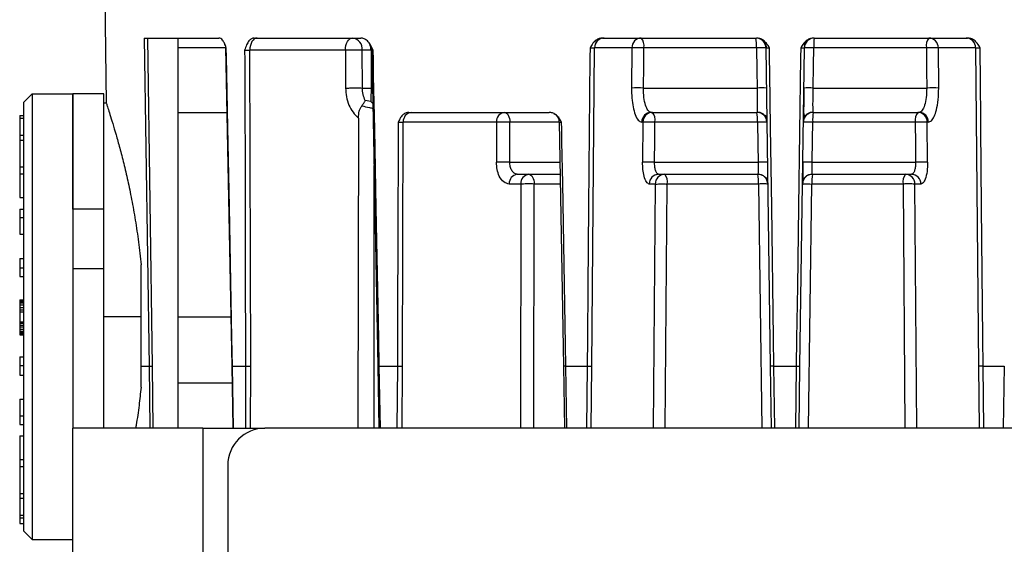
# Model space of a CAD drawing. Header units: millimetres. Extents: x -260 to 900, y 383 to 990.
# Tile 6 of 25: x 67 to 146, y 432 to 474. Entities that reach past the tile are written whole.
import ezdxf

# ---------------------------------------------------------------- set-up
doc = ezdxf.new("R2010")
doc.units = ezdxf.units.MM

# ---------------------------------------------------------------- blocks, each defined once
blk = doc.blocks.new('Drawing View4')
at = {"color": 7, "linetype": 'Continuous', "lineweight": 25}
for p, q in [((0, -25.365), (0.192, -39.115)), ((3.26, -33.865), (9.277, -33.865)), ((3.26, -33.865), (3.652, -60.361)), ((3.935, -60.357), (3.542, -33.865)), ((6, -65.365), (6, -33.865)), ((12.13, -33.865), (20.734, -33.865)), ((40.262, -33.865), (52.681, -33.865)), ((57.319, -33.865), (69.738, -33.865)), ((9.826, -34.653), (6, -34.653)), ((9.826, -34.641), (10.322, -60.363)), ((9.83, -34.649), (9.831, -34.649)), ((9.831, -34.649), (9.831, -34.65)), ((19.494, -34.851), (11.778, -34.851)), ((11.851, -60.361), (11.778, -34.851)), ((19.494, -34.851), (19.51, -37.903)), ((21.57, -34.847), (20.856, -34.847)), ((20.873, -37.899), (20.856, -34.847)), ((21.57, -34.847), (21.576, -37.899)), ((21.622, -34.849), (21.57, -34.847)), ((21.621, -34.837), (22.115, -60.363)), ((39.387, -60.361), (39.62, -34.653)), ((42.625, -34.653), (39.62, -34.653)), ((42.625, -34.653), (42.599, -37.902)), ((53.445, -34.653), (53.804, -60.361)), ((56.196, -60.361), (56.555, -34.653)), ((70.38, -34.653), (67.375, -34.653)), ((67.401, -37.902), (67.375, -34.653)), ((70.38, -34.653), (70.613, -60.361)), ((20.873, -37.899), (21.576, -37.899)), ((21.681, -37.903), (21.576, -37.899)), ((43.568, -37.899), (52.732, -37.899)), ((56.519, -37.875), (56.509, -38.598)), ((57.268, -37.899), (66.432, -37.899)), ((-5.8, -38.365), (-6.5, -39.065)), ((-5.8, -38.365), (-5.8, -56.365)), ((-5.8, -38.365), (-2.5, -38.365)), ((0, -38.365), (-2.5, -38.365)), ((-2.5, -47.673), (-2.5, -38.365)), ((-2.5, -38.365), (-2.5, -47.673)), ((0, -47.673), (0, -38.365)), ((21.559, -38.975), (21.102, -38.908)), ((-6.5, -39.065), (-6.5, -56.365)), ((0.192, -39.115), (0, -39.115)), ((21.559, -38.975), (21.705, -39.151)), ((-6.8, -40.13), (-6.5, -40.13)), ((-6.8, -40.13), (-6.8, -40.337)), ((-6.8, -40.337), (-6.8, -41.702)), ((-6.8, -40.337), (-6.5, -40.337)), ((6, -39.865), (9.926, -39.865)), ((20.543, -40.323), (20.507, -65.365)), ((24.626, -39.865), (35.955, -39.865)), ((36.239, -39.917), (36.131, -39.898)), ((44.051, -39.879), (44.07, -39.828)), ((44.189, -39.865), (52.729, -39.865)), ((52.737, -39.824), (52.729, -39.865)), ((56.475, -40.54), (56.471, -40.618)), ((56.472, -40.54), (56.471, -40.653)), ((57.271, -39.865), (65.811, -39.865)), ((65.931, -39.826), (65.811, -39.865)), ((65.811, -39.865), (65.93, -39.826)), ((65.93, -39.828), (65.949, -39.879)), ((24.107, -60.361), (24.171, -40.653)), ((31.696, -40.653), (24.171, -40.653)), ((31.696, -40.653), (31.691, -43.885)), ((36.753, -40.641), (37.098, -60.362)), ((43.521, -40.653), (43.428, -40.653)), ((43.521, -40.653), (43.495, -43.885)), ((53.529, -40.653), (53.528, -40.563)), ((66.505, -43.885), (66.479, -40.653)), ((66.572, -40.653), (66.479, -40.653)), ((-6.8, -41.702), (-6.5, -41.702)), ((-6.8, -41.702), (-6.8, -42.102)), ((-6.8, -42.102), (-6.8, -44.273)), ((-6.8, -42.102), (-6.5, -42.102)), ((-6.8, -44.273), (-6.5, -44.273)), ((-6.8, -44.273), (-6.8, -44.839)), ((21.802, -44.147), (21.802, -65.365)), ((32.773, -43.882), (36.81, -43.882)), ((44.462, -43.882), (52.817, -43.882)), ((57.183, -43.882), (65.538, -43.882)), ((-6.8, -44.839), (-6.8, -46.748)), ((-6.8, -44.839), (-6.5, -44.839)), ((33.264, -44.878), (33.264, -44.864)), ((33.377, -44.865), (36.827, -44.865)), ((44.648, -44.879), (44.729, -44.846)), ((44.789, -44.865), (52.799, -44.865)), ((52.807, -44.844), (52.799, -44.865)), ((57.201, -44.865), (65.211, -44.865)), ((65.274, -44.845), (65.211, -44.865)), ((65.271, -44.846), (65.352, -44.879)), ((65.271, -44.846), (65.352, -44.879)), ((33.657, -45.653), (32.73, -45.653)), ((33.656, -45.653), (33.63, -65.365)), ((34.711, -65.365), (34.736, -45.651)), ((36.841, -45.651), (34.737, -45.651)), ((44.516, -45.653), (44.028, -45.653)), ((44.514, -45.653), (44.357, -65.365)), ((45.323, -65.365), (45.48, -45.651)), ((52.845, -45.651), (45.48, -45.651)), ((52.845, -45.651), (53.117, -65.365)), ((53.598, -45.583), (53.599, -45.653)), ((56.406, -45.556), (56.401, -45.635)), ((56.401, -45.653), (56.402, -45.556)), ((56.883, -65.365), (57.155, -45.651)), ((64.52, -45.651), (57.155, -45.651)), ((64.52, -45.651), (64.677, -65.365)), ((65.972, -45.653), (65.484, -45.653)), ((65.643, -65.365), (65.486, -45.653)), ((-6.8, -46.748), (-6.5, -46.748)), ((-6.8, -47.668), (-6.5, -47.668)), ((-6.8, -47.668), (-6.8, -48.361)), ((0, -47.673), (-2.5, -47.673)), ((-2.5, -47.673), (-2.5, -52.464)), ((0, -52.464), (0, -47.673)), ((-6.8, -48.361), (-6.5, -48.361)), ((-6.8, -48.361), (-6.8, -49.711)), ((-6.8, -49.711), (-6.5, -49.711)), ((-6.8, -51.656), (-6.5, -51.656)), ((-6.8, -51.656), (-6.8, -52.429)), ((-6.8, -52.429), (-6.5, -52.429)), ((-6.8, -52.429), (-6.8, -53.127)), ((-2.5, -52.464), (0, -52.464)), ((-2.5, -52.464), (-2.5, -65.365)), ((0, -65.365), (0, -52.464)), ((3, -56.365), (3, -52.17)), ((-6.8, -53.127), (-6.5, -53.127)), ((-6.8, -54.99), (-6.5, -54.99)), ((-6.8, -54.99), (-6.8, -55.025)), ((-6.8, -55.025), (-6.5, -55.025)), ((-6.8, -55.025), (-6.8, -55.059)), ((-6.8, -55.059), (-6.5, -55.059)), ((-6.8, -55.059), (-6.8, -55.128)), ((-6.8, -55.128), (-6.5, -55.128)), ((-6.8, -55.128), (-6.8, -55.231)), ((-6.8, -55.231), (-6.5, -55.231)), ((-6.8, -55.231), (-6.8, -55.403)), ((-6.8, -55.403), (-6.8, -55.609)), ((-6.8, -55.403), (-6.5, -55.403)), ((-6.8, -55.609), (-6.5, -55.609)), ((-6.8, -55.609), (-6.8, -55.815)), ((-6.8, -55.815), (-6.5, -55.815)), ((-6.8, -55.815), (-6.8, -55.965)), ((-6.8, -55.965), (-6.8, -56.765)), ((-6.8, -55.965), (-6.5, -55.965)), ((-6.5, -56.365), (-6.5, -73.665)), ((-5.8, -56.365), (-5.8, -74.365)), ((3, -56.365), (0, -56.365)), ((3, -62.057), (3, -56.365)), ((6, -56.365), (10.245, -56.365)), ((-6.8, -56.765), (-6.5, -56.765)), ((-6.8, -56.765), (-6.8, -56.881)), ((-6.8, -56.881), (-6.5, -56.881)), ((-6.8, -56.881), (-6.8, -57.053)), ((-6.8, -57.053), (-6.8, -57.19)), ((-6.8, -57.053), (-6.5, -57.053)), ((-6.8, -57.19), (-6.5, -57.19)), ((-6.8, -57.19), (-6.8, -57.362)), ((-6.8, -57.362), (-6.5, -57.362)), ((-6.8, -57.362), (-6.8, -57.534)), ((-6.8, -57.534), (-6.5, -57.534)), ((-6.8, -57.534), (-6.8, -57.637)), ((-6.8, -57.637), (-6.5, -57.637)), ((-6.8, -57.637), (-6.8, -57.672)), ((-6.8, -57.672), (-6.5, -57.672)), ((-6.8, -57.672), (-6.8, -57.74)), ((-6.8, -57.74), (-6.5, -57.74)), ((-6.8, -57.74), (-6.8, -57.746)), ((-6.8, -57.746), (-6.5, -57.746)), ((-6.8, -57.746), (-6.8, -57.78)), ((-6.8, -57.78), (-6.5, -57.78)), ((-6.8, -57.78), (-6.8, -57.815)), ((-6.8, -57.815), (-6.5, -57.815)), ((-6.8, -59.602), (-6.5, -59.602)), ((-6.8, -59.602), (-6.8, -60.3)), ((-6.8, -60.3), (-6.8, -61.073)), ((-6.8, -60.3), (-6.5, -60.3)), ((3, -60.361), (3.652, -60.361)), ((3.652, -60.361), (3.935, -60.357)), ((3.652, -60.361), (3.704, -65.365)), ((3.988, -65.365), (3.935, -60.357)), ((10.322, -60.363), (10.403, -65.365)), ((10.327, -60.363), (10.327, -60.363)), ((10.376, -60.361), (11.435, -60.361)), ((10.455, -65.365), (10.376, -60.361)), ((11.435, -60.361), (11.432, -65.365)), ((11.849, -65.365), (11.851, -60.361)), ((22.116, -60.363), (22.201, -65.365)), ((22.12, -60.363), (22.121, -60.363)), ((22.235, -60.361), (23.692, -60.361)), ((22.319, -65.365), (22.235, -60.361)), ((23.692, -60.361), (23.663, -65.365)), ((24.079, -65.365), (24.107, -60.361)), ((37.105, -60.363), (37.186, -65.365)), ((37.301, -60.361), (39.014, -60.361)), ((37.382, -65.365), (37.301, -60.361)), ((39.014, -60.361), (38.962, -65.365)), ((39.336, -65.365), (39.387, -60.361)), ((53.804, -60.361), (53.874, -65.365)), ((54.099, -60.361), (55.9, -60.361)), ((54.171, -65.365), (54.099, -60.361)), ((55.9, -60.361), (55.829, -65.365)), ((56.126, -65.365), (56.196, -60.361)), ((70.613, -60.361), (70.665, -65.365)), ((70.986, -60.361), (72.699, -60.361)), ((71.038, -65.365), (70.986, -60.361)), ((72.699, -60.361), (72.618, -65.365)), ((-6.8, -61.073), (-6.5, -61.073)), ((10.344, -61.737), (6, -61.737)), ((-6.8, -63.018), (-6.8, -64.368)), ((-6.8, -63.018), (-6.5, -63.018)), ((-6.8, -64.368), (-6.5, -64.368)), ((-6.8, -64.368), (-6.8, -65.061)), ((-6.8, -65.061), (-6.5, -65.061)), ((-6.8, -65.981), (-6.8, -67.89)), ((-6.8, -65.981), (-6.5, -65.981)), ((-2.5, -95.365), (-2.5, -65.365)), ((8, -65.365), (8, -95.365)), ((8, -65.365), (13, -65.365)), ((97, -65.365), (13, -65.365)), ((-6.8, -67.89), (-6.8, -68.456)), ((-6.8, -67.89), (-6.5, -67.89)), ((10, -68.365), (10, -92.365)), ((-6.8, -68.456), (-6.5, -68.456)), ((-6.8, -68.456), (-6.8, -70.627)), ((-6.8, -70.627), (-6.5, -70.627)), ((-6.8, -70.627), (-6.8, -71.027)), ((-6.8, -71.027), (-6.5, -71.027)), ((-6.8, -71.027), (-6.8, -72.392)), ((-6.8, -72.392), (-6.8, -72.599)), ((-6.8, -72.392), (-6.5, -72.392)), ((-6.8, -72.599), (-6.5, -72.599)), ((-6.8, -72.599), (-6.8, -73.065)), ((-6.8, -73.065), (-6.5, -73.065)), ((-5.8, -74.365), (-6.5, -73.665)), ((-5.8, -74.365), (-2.5, -74.365))]:
    blk.add_line(p, q, dxfattribs=at)
at = {"color": 7, "linetype": 'Continuous', "lineweight": 25, "flags": 128}
for points in [[(12.365, -33.865), (12.252, -33.883), (12.142, -33.939), (12.041, -34.03), (11.953, -34.153), (11.879, -34.302), (11.825, -34.472), (11.79, -34.657), (11.778, -34.851)], [(19.494, -34.851), (19.507, -34.657), (19.541, -34.472), (19.596, -34.302), (19.669, -34.153), (19.758, -34.03), (19.859, -33.939), (19.968, -33.883), (20.082, -33.865)], [(10.376, -60.361), (10.332, -58.102), (10.128, -47.504), (10.004, -41.078), (9.92, -36.73), (9.894, -35.408), (9.879, -34.653)], [(11.362, -34.851), (11.365, -35.639), (11.399, -47.603), (11.417, -53.981), (11.428, -58.143), (11.435, -60.361)], [(22.235, -60.361), (22.191, -58.119), (21.987, -47.603), (21.864, -41.226), (21.78, -36.911), (21.755, -35.599), (21.74, -34.851)], [(39.248, -34.653), (39.241, -35.448), (39.131, -47.504), (39.073, -53.932), (39.034, -58.126), (39.014, -60.361)], [(43.568, -37.899), (43.582, -36.08), (43.593, -34.651)], [(52.688, -34.651), (51.537, -34.651), (50.389, -34.651), (49.244, -34.651), (48.103, -34.651), (46.966, -34.651), (45.835, -34.651), (44.711, -34.651), (43.593, -34.651)], [(52.688, -34.651), (52.713, -36.47), (52.732, -37.899)], [(54.099, -60.361), (54.068, -58.102), (53.919, -47.504), (53.829, -41.078), (53.768, -36.73), (53.749, -35.408), (53.739, -34.653)], [(56.261, -34.653), (56.25, -35.448), (56.081, -47.504), (55.991, -53.932), (55.932, -58.126), (55.9, -60.361)], [(57.268, -37.899), (57.293, -36.08), (57.312, -34.651)], [(66.407, -34.651), (65.289, -34.651), (64.165, -34.651), (63.034, -34.651), (61.897, -34.651), (60.756, -34.651), (59.611, -34.651), (58.463, -34.651), (57.312, -34.651)], [(66.407, -34.651), (66.421, -36.47), (66.432, -37.899)], [(70.986, -60.361), (70.966, -58.102), (70.869, -47.504), (70.811, -41.078), (70.771, -36.73), (70.759, -35.408), (70.752, -34.653)], [(32.343, -39.865), (32.427, -39.88), (32.507, -39.924), (32.582, -39.996), (32.647, -40.094), (32.701, -40.213), (32.742, -40.349), (32.767, -40.497), (32.777, -40.651)], [(23.757, -40.653), (23.755, -41.257), (23.724, -50.505), (23.708, -55.433), (23.697, -58.644), (23.692, -60.361)], [(32.773, -43.882), (32.775, -42.072), (32.777, -40.651)], [(36.743, -40.651), (36.416, -40.651), (35.487, -40.651), (34.57, -40.651), (33.666, -40.651), (32.777, -40.651)], [(37.301, -60.361), (37.27, -58.625), (37.128, -50.505), (37.041, -45.579), (36.982, -42.234), (36.965, -41.223), (36.955, -40.653)], [(44.462, -43.882), (44.476, -42.072), (44.488, -40.651)], [(52.773, -40.651), (51.725, -40.651), (50.679, -40.651), (49.636, -40.651), (48.597, -40.651), (47.561, -40.651), (46.531, -40.651), (45.506, -40.651), (44.488, -40.651)], [(52.773, -40.651), (52.798, -42.46), (52.817, -43.882)], [(57.183, -43.882), (57.208, -42.072), (57.227, -40.651)], [(65.512, -40.651), (64.494, -40.651), (63.469, -40.651), (62.439, -40.651), (61.403, -40.651), (60.364, -40.651), (59.321, -40.651), (58.275, -40.651), (57.227, -40.651)], [(65.512, -40.651), (65.527, -42.46), (65.538, -43.882)], [(34.305, -44.865), (34.388, -44.88), (34.469, -44.924), (34.543, -44.996), (34.608, -45.094), (34.662, -45.213), (34.702, -45.349), (34.728, -45.496), (34.737, -45.651)], [(8, -65.365), (6.824, -65.365), (5.664, -65.365), (4.532, -65.365), (3.444, -65.365), (2.414, -65.365), (1.453, -65.365), (0.575, -65.365), (-0.209, -65.365), (-0.891, -65.365), (-1.46, -65.365), (-1.911, -65.365), (-2.237, -65.365), (-2.434, -65.365), (-2.5, -65.365)]]:
    blk.add_lwpolyline(points, dxfattribs=at)
at = {"color": 7, "linetype": 'Continuous', "lineweight": 25}
for centre, radius, start, end in [((19.956, -34.76), 0.905, 354.49958, 81.98313), ((40.4, -34.645), 0.781, 91.44664, 180.62813), ((43.406, -34.645), 0.781, 91.4465, 180.62799), ((42.682, -34.47), 0.929, 348.80811, 40.6907), ((48.932, -34.457), 3.761, 357.04783, 9.06226), ((52.646, -34.665), 0.8, 0.79997, 78.58243), ((57.354, -34.665), 0.8, 90, 179.20005), ((61.068, -34.457), 3.761, 170.93774, 182.95215), ((67.318, -34.47), 0.929, 139.30936, 191.19193), ((66.594, -34.645), 0.781, 359.37187, 88.55336), ((69.6, -34.645), 0.781, 359.37188, 88.55336), ((20.274, -73.576), 38.733, 89.13931, 91.15426), ((20.327, -34.857), 1.243, 0.44105, 23.72708), ((43.172, -56.256), 21.609, 88.88242, 91.44848), ((53.026, -45.757), 11.112, 87.834, 91.7431), ((56.974, -45.757), 11.112, 88.25689, 92.16602), ((66.828, -56.257), 21.611, 88.55145, 91.11731), ((43.146, -59.517), 21.622, 88.88169, 91.44823), ((53.071, -49.02), 11.126, 87.83537, 91.74355), ((56.929, -49.019), 11.125, 88.25641, 92.16471), ((66.854, -59.517), 21.622, 88.55179, 91.11831), ((24.902, -40.593), 0.733, 96.56171, 184.70807), ((32.427, -40.593), 0.733, 96.56179, 184.70811), ((44.209, -40.645), 0.781, 91.44654, 180.62451), ((44.302, -40.645), 0.781, 91.44678, 180.62693), ((43.572, -40.47), 0.933, 348.84899, 40.44368), ((52.729, -40.665), 0.8, 0.8037, 89.99997), ((49.15, -40.457), 3.628, 356.94034, 9.39761), ((57.271, -40.665), 0.8, 90.00001, 179.19646), ((60.85, -40.457), 3.628, 170.60232, 183.05971), ((66.428, -40.47), 0.933, 139.55699, 191.15151), ((65.698, -40.645), 0.781, 359.37315, 88.5534), ((65.791, -40.645), 0.781, 359.37528, 88.55345), ((32.312, -69.868), 29.221, 89.08793, 91.20844), ((44.067, -62.259), 21.612, 88.88502, 91.4467), ((53.11, -51.755), 11.109, 87.83871, 91.74057), ((56.89, -51.743), 11.097, 88.25887, 92.16496), ((65.933, -62.272), 21.626, 88.55521, 91.11527), ((32.307, -73.1), 29.221, 89.08666, 91.2085), ((44.041, -65.502), 21.624, 88.88395, 91.44635), ((53.155, -54.989), 11.112, 87.8366, 91.74155), ((56.845, -54.989), 11.113, 88.25847, 92.16338), ((65.959, -65.501), 21.623, 88.55359, 91.11608), ((33.461, -45.593), 0.733, 96.5613, 184.70774), ((34.389, -45.593), 0.733, 96.56205, 184.71328), ((44.809, -45.645), 0.781, 91.44644, 180.62733), ((45.297, -45.645), 0.781, 91.44667, 180.62947), ((44.557, -45.47), 0.94, 348.91287, 40.05524), ((52.799, -45.665), 0.8, 0.80049, 90.00009), ((49.411, -45.457), 3.439, 356.77351, 9.91824), ((57.201, -45.665), 0.8, 89.99983, 179.19913), ((60.589, -45.457), 3.439, 170.08081, 183.22646), ((65.443, -45.47), 0.94, 139.94252, 191.0861), ((64.703, -45.645), 0.781, 359.36589, 88.55318), ((65.191, -45.645), 0.781, 359.37239, 88.55347), ((13, -68.365), 3, 90, 180)]:
    blk.add_arc(centre, radius, start, end, dxfattribs=at)
for points, knots in [([(9.879, -34.653), (9.834, -34.528), (9.751, -34.301), (9.598, -34.042), (9.437, -33.892), (9.328, -33.873), (9.277, -33.865)], [0, 0, 0, 0, 0.3189671, 0.5782977, 0.7983891, 1, 1, 1, 1]), ([(12.13, -33.865), (12.056, -33.876), (11.903, -33.9), (11.69, -34.096), (11.503, -34.42), (11.412, -34.699), (11.363, -34.851)], [0, 0, 0, 0, 0.209861, 0.43626, 0.692717, 1, 1, 1, 1]), ([(21.74, -34.851), (21.672, -34.699), (21.547, -34.422), (21.298, -34.097), (21.021, -33.901), (20.827, -33.876), (20.734, -33.865)], [0, 0, 0, 0, 0.306073, 0.562325, 0.789477, 1, 1, 1, 1]), ([(40.262, -33.865), (40.172, -33.873), (39.984, -33.892), (39.712, -34.042), (39.456, -34.301), (39.322, -34.528), (39.248, -34.653)], [0, 0, 0, 0, 0.201637, 0.421576, 0.680905, 1, 1, 1, 1]), ([(53.739, -34.653), (53.661, -34.528), (53.52, -34.301), (53.253, -34.042), (52.969, -33.892), (52.774, -33.873), (52.681, -33.865)], [0, 0, 0, 0, 0.318942, 0.578266, 0.798381, 1, 1, 1, 1]), ([(53.288, -34.093), (53.32, -34.138), (53.391, -34.236), (53.459, -34.432), (53.465, -34.581), (53.468, -34.657)], [0, 0, 0, 0, 0.287251, 0.635195, 1, 1, 1, 1]), ([(57.319, -33.865), (57.226, -33.873), (57.031, -33.892), (56.747, -34.042), (56.48, -34.301), (56.339, -34.528), (56.261, -34.653)], [0, 0, 0, 0, 0.201647, 0.421587, 0.680906, 1, 1, 1, 1]), ([(56.57, -34.508), (56.59, -34.392), (56.616, -34.239), (56.702, -34.116), (56.722, -34.086)], [0, 0, 0, 0, 0.764055, 1, 1, 1, 1]), ([(70.752, -34.653), (70.678, -34.528), (70.544, -34.301), (70.288, -34.042), (70.016, -33.892), (69.828, -33.873), (69.738, -33.865)], [0, 0, 0, 0, 0.3189, 0.578238, 0.798363, 1, 1, 1, 1]), ([(9.735, -34.312), (9.757, -34.352), (9.814, -34.459), (9.822, -34.58), (9.827, -34.656)], [0, 0, 0, 0, 0.38067, 1, 1, 1, 1]), ([(9.831, -34.65), (9.83, -34.65), (9.828, -34.65), (9.859, -34.652), (9.879, -34.653)], [0, 0, 0, 0, 0.361136, 1, 1, 1, 1]), ([(11.362, -34.851), (11.389, -34.849), (11.443, -34.846), (11.557, -34.845), (11.676, -34.846), (11.744, -34.849), (11.778, -34.851)], [0, 0, 0, 0, 0.250182, 0.500095, 0.749961, 1, 1, 1, 1]), ([(21.459, -34.32), (21.506, -34.404), (21.599, -34.57), (21.615, -34.76), (21.622, -34.854)], [0, 0, 0, 0, 0.50692, 1, 1, 1, 1]), ([(21.627, -34.846), (21.626, -34.846), (21.621, -34.845), (21.657, -34.846), (21.712, -34.849), (21.74, -34.851)], [0, 0, 0, 0, 0.158113, 0.578831, 1, 1, 1, 1]), ([(39.248, -34.653), (39.286, -34.652), (39.363, -34.65), (39.477, -34.649), (39.571, -34.65), (39.604, -34.652), (39.62, -34.653)], [0, 0, 0, 0, 0.250184, 0.50014, 0.750026, 1, 1, 1, 1]), ([(53.445, -34.653), (53.45, -34.652), (53.459, -34.65), (53.526, -34.649), (53.623, -34.65), (53.7, -34.652), (53.739, -34.653)], [0, 0, 0, 0, 0.250006, 0.499903, 0.749848, 1, 1, 1, 1]), ([(56.261, -34.653), (56.3, -34.652), (56.377, -34.65), (56.474, -34.649), (56.541, -34.65), (56.55, -34.652), (56.555, -34.653)], [0, 0, 0, 0, 0.250181, 0.500135, 0.750022, 1, 1, 1, 1]), ([(70.38, -34.653), (70.396, -34.652), (70.429, -34.65), (70.523, -34.649), (70.637, -34.65), (70.714, -34.652), (70.752, -34.653)], [0, 0, 0, 0, 0.249999, 0.499893, 0.749841, 1, 1, 1, 1]), ([(19.51, -37.903), (19.525, -38.141), (19.554, -38.616), (19.77, -39.283), (20.093, -39.879), (20.393, -40.175), (20.543, -40.323)], [0, 0, 0, 0, 0.249989, 0.500005, 0.750022, 1, 1, 1, 1]), ([(21.102, -38.908), (21.036, -38.75), (20.904, -38.433), (20.883, -38.077), (20.873, -37.899)], [0, 0, 0, 0, 0.499494, 1, 1, 1, 1]), ([(21.576, -37.899), (21.575, -37.985), (21.573, -38.165), (21.558, -38.553), (21.558, -38.8), (21.559, -38.975)], [0, 0, 0, 0, 0.208549, 0.441922, 1, 1, 1, 1]), ([(42.599, -37.902), (42.604, -38.173), (42.614, -38.714), (42.719, -39.453), (42.891, -40.088), (43.134, -40.558), (43.33, -40.622), (43.428, -40.653)], [0, 0, 0, 0, 0.187173, 0.373898, 0.560173, 0.779875, 1, 1, 1, 1]), ([(44.189, -39.865), (44.143, -39.856), (44.053, -39.839), (43.893, -39.675), (43.724, -39.316), (43.587, -38.674), (43.574, -38.157), (43.568, -37.899)], [0, 0, 0, 0, 0.1365419, 0.2656758, 0.5007519, 0.7511264, 1, 1, 1, 1]), ([(52.732, -37.899), (52.736, -38.157), (52.745, -38.673), (52.749, -39.318), (52.744, -39.667), (52.74, -39.809), (52.737, -39.823), (52.737, -39.824)], [0, 0, 0, 0, 0.283798, 0.569311, 0.837582, 0.984957, 1, 1, 1, 1]), ([(57.271, -39.865), (57.268, -39.856), (57.262, -39.839), (57.256, -39.675), (57.251, -39.316), (57.255, -38.674), (57.264, -38.157), (57.268, -37.899)], [0, 0, 0, 0, 0.136542, 0.265676, 0.500752, 0.751126, 1, 1, 1, 1]), ([(66.432, -37.899), (66.426, -38.157), (66.413, -38.673), (66.276, -39.318), (66.106, -39.667), (65.986, -39.81), (65.936, -39.824), (65.931, -39.826)], [0, 0, 0, 0, 0.282336, 0.566379, 0.833269, 0.979885, 1, 1, 1, 1]), ([(66.572, -40.653), (66.655, -40.631), (66.822, -40.585), (67.048, -40.226), (67.24, -39.655), (67.379, -38.858), (67.394, -38.221), (67.401, -37.902)], [0, 0, 0, 0, 0.187123, 0.373861, 0.560135, 0.779818, 1, 1, 1, 1]), ([(20.82, -39.334), (20.874, -39.258), (20.957, -39.141), (21.036, -39.019), (21.077, -38.952), (21.096, -38.919), (21.102, -38.908)], [0, 0, 0, 0, 0.4737504, 0.7304431, 0.9021196, 1, 1, 1, 1]), ([(56.509, -38.598), (56.509, -38.616), (56.505, -38.894), (56.499, -39.374), (56.492, -39.971), (56.49, -40.201), (56.489, -40.317)], [0, 0, 0, 0, 0.022714, 0.349303, 0.675176, 1, 1, 1, 1]), ([(0.192, -39.115), (0.199, -39.134), (0.212, -39.173), (0.317, -39.495), (0.48, -40.008), (0.703, -40.728), (0.972, -41.638), (1.274, -42.725), (1.596, -43.967), (1.923, -45.359), (2.243, -46.894), (2.54, -48.553), (2.805, -50.318), (2.935, -51.553), (3, -52.17)], [0, 0, 0, 0, 0.081977, 0.16374, 0.246268, 0.330432, 0.414371, 0.4974, 0.581102, 0.663991, 0.747025, 0.832174, 0.916137, 1, 1, 1, 1]), ([(20.543, -40.323), (20.558, -40.132), (20.581, -39.851), (20.7, -39.524), (20.781, -39.396), (20.82, -39.334)], [0, 0, 0, 0, 0.525606, 0.770398, 1, 1, 1, 1]), ([(20.82, -39.334), (21.029, -39.388), (21.325, -39.466), (21.624, -39.517), (21.712, -39.532)], [0, 0, 0, 0, 0.70515, 1, 1, 1, 1]), ([(24.626, -39.865), (24.548, -39.873), (24.386, -39.892), (24.152, -40.042), (23.934, -40.301), (23.82, -40.528), (23.757, -40.653)], [0, 0, 0, 0, 0.201669, 0.421677, 0.680988, 1, 1, 1, 1]), ([(36.955, -40.653), (36.881, -40.528), (36.747, -40.301), (36.494, -40.042), (36.226, -39.892), (36.043, -39.873), (35.955, -39.865)], [0, 0, 0, 0, 0.319001, 0.578325, 0.798399, 1, 1, 1, 1]), ([(36.338, -39.974), (36.377, -39.994), (36.489, -40.051), (36.625, -40.213), (36.733, -40.428), (36.747, -40.583), (36.753, -40.657)], [0, 0, 0, 0, 0.1544611, 0.4491468, 0.7347754, 1, 1, 1, 1]), ([(52.73, -39.828), (52.805, -39.834), (52.959, -39.846), (53.176, -39.949), (53.364, -40.109), (53.437, -40.253), (53.474, -40.325)], [0, 0, 0, 0, 0.233554, 0.485069, 0.744558, 1, 1, 1, 1]), ([(53.403, -40.064), (53.429, -40.16), (53.482, -40.354), (53.503, -40.457), (53.514, -40.509)], [0, 0, 0, 0, 0.488715, 1, 1, 1, 1]), ([(56.527, -39.99), (56.51, -40.115), (56.481, -40.334), (56.477, -40.478), (56.475, -40.54)], [0, 0, 0, 0, 0.570448, 1, 1, 1, 1]), ([(56.486, -40.509), (56.497, -40.457), (56.518, -40.354), (56.571, -40.16), (56.597, -40.065)], [0, 0, 0, 0, 0.5113558, 1, 1, 1, 1]), ([(56.526, -40.325), (56.563, -40.253), (56.636, -40.109), (56.824, -39.949), (57.041, -39.846), (57.195, -39.834), (57.27, -39.828)], [0, 0, 0, 0, 0.255443, 0.514933, 0.766447, 1, 1, 1, 1]), ([(23.757, -40.653), (23.791, -40.652), (23.86, -40.65), (23.979, -40.649), (24.092, -40.65), (24.145, -40.652), (24.171, -40.653)], [0, 0, 0, 0, 0.250138, 0.500079, 0.74998, 1, 1, 1, 1]), ([(36.757, -40.651), (36.755, -40.651), (36.749, -40.649), (36.78, -40.649), (36.848, -40.65), (36.919, -40.652), (36.955, -40.653)], [0, 0, 0, 0, 0.058271, 0.37207, 0.685913, 1, 1, 1, 1]), ([(32.73, -45.653), (32.577, -45.62), (32.27, -45.554), (31.928, -45.082), (31.726, -44.498), (31.703, -44.089), (31.691, -43.885)], [0, 0, 0, 0, 0.278816, 0.55992, 0.780992, 1, 1, 1, 1]), ([(33.377, -44.865), (33.332, -44.86), (33.244, -44.851), (33.121, -44.783), (33.014, -44.681), (32.897, -44.509), (32.793, -44.242), (32.78, -43.999), (32.773, -43.882)], [0, 0, 0, 0, 0.139099, 0.274195, 0.405307, 0.532455, 0.773885, 1, 1, 1, 1]), ([(44.028, -45.653), (43.948, -45.62), (43.787, -45.554), (43.611, -45.082), (43.509, -44.498), (43.5, -44.089), (43.495, -43.885)], [0, 0, 0, 0, 0.278806, 0.559914, 0.780989, 1, 1, 1, 1]), ([(44.789, -44.865), (44.764, -44.86), (44.715, -44.851), (44.647, -44.783), (44.588, -44.681), (44.525, -44.509), (44.469, -44.242), (44.465, -43.999), (44.462, -43.882)], [0, 0, 0, 0, 0.1390981, 0.2741936, 0.4053048, 0.5324529, 0.7738839, 1, 1, 1, 1]), ([(52.817, -43.882), (52.819, -43.999), (52.823, -44.242), (52.822, -44.508), (52.818, -44.681), (52.814, -44.781), (52.81, -44.836), (52.807, -44.843), (52.807, -44.844)], [0, 0, 0, 0, 0.257933, 0.533342, 0.678387, 0.827953, 0.982067, 1, 1, 1, 1]), ([(56.435, -43.867), (56.433, -44.034), (56.429, -44.334), (56.426, -44.593), (56.424, -44.709)], [0, 0, 0, 0, 0.554142, 1, 1, 1, 1]), ([(57.201, -44.865), (57.198, -44.86), (57.192, -44.851), (57.186, -44.783), (57.182, -44.681), (57.178, -44.509), (57.177, -44.242), (57.181, -43.999), (57.183, -43.882)], [0, 0, 0, 0, 0.1390981, 0.2741936, 0.4053048, 0.5324529, 0.7738839, 1, 1, 1, 1]), ([(65.538, -43.882), (65.535, -43.999), (65.531, -44.242), (65.475, -44.508), (65.412, -44.681), (65.353, -44.781), (65.306, -44.836), (65.278, -44.844), (65.274, -44.845)], [0, 0, 0, 0, 0.256623, 0.530632, 0.67494, 0.823747, 0.977077, 1, 1, 1, 1]), ([(66.505, -43.885), (66.497, -44.144), (66.48, -44.665), (66.339, -45.247), (66.161, -45.592), (66.035, -45.633), (65.972, -45.653)], [0, 0, 0, 0, 0.278498, 0.558838, 0.779886, 1, 1, 1, 1]), ([(52.8, -44.846), (52.875, -44.852), (53.03, -44.865), (53.247, -44.967), (53.434, -45.128), (53.507, -45.273), (53.544, -45.344)], [0, 0, 0, 0, 0.2335546, 0.4850718, 0.744561, 1, 1, 1, 1]), ([(53.475, -45.137), (53.5, -45.211), (53.551, -45.361), (53.572, -45.456), (53.583, -45.505)], [0, 0, 0, 0, 0.484498, 1, 1, 1, 1]), ([(56.454, -45.147), (56.438, -45.24), (56.411, -45.397), (56.407, -45.51), (56.406, -45.556)], [0, 0, 0, 0, 0.592353, 1, 1, 1, 1]), ([(56.417, -45.504), (56.428, -45.455), (56.449, -45.36), (56.5, -45.21), (56.525, -45.138)], [0, 0, 0, 0, 0.515383, 1, 1, 1, 1]), ([(56.424, -44.709), (56.424, -44.738), (56.422, -44.916), (56.419, -45.173), (56.418, -45.317), (56.418, -45.389)], [0, 0, 0, 0, 0.08921, 0.545746, 1, 1, 1, 1]), ([(56.456, -45.344), (56.493, -45.273), (56.566, -45.128), (56.753, -44.967), (56.97, -44.865), (57.125, -44.852), (57.2, -44.846)], [0, 0, 0, 0, 0.255436, 0.514925, 0.766443, 1, 1, 1, 1]), ([(10.376, -60.361), (10.356, -60.362), (10.324, -60.362), (10.326, -60.363), (10.327, -60.363)], [0, 0, 0, 0, 0.635244, 1, 1, 1, 1]), ([(22.235, -60.361), (22.207, -60.362), (22.152, -60.363), (22.115, -60.363), (22.119, -60.363), (22.12, -60.363)], [0, 0, 0, 0, 0.450816, 0.901632, 1, 1, 1, 1]), ([(37.11, -60.363), (37.105, -60.363), (37.097, -60.362), (37.1, -60.362), (37.102, -60.362)], [0, 0, 0, 0, 0.641702, 1, 1, 1, 1]), ([(37.301, -60.361), (37.266, -60.362), (37.196, -60.363), (37.128, -60.363), (37.115, -60.363), (37.11, -60.363)], [0, 0, 0, 0, 0.375922, 0.751845, 1, 1, 1, 1]), ([(3, -62.057), (2.947, -62.545), (2.834, -63.585), (2.68, -64.691), (2.579, -65.272), (2.562, -65.365)], [0, 0, 0, 0, 0.426412, 0.908354, 1, 1, 1, 1])]:
    blk.add_open_spline(points, degree=3, knots=knots, dxfattribs=at)
for points in [[(19.51, -37.903), (19.621, -37.901), (19.842, -37.897), (20.23, -37.895), (20.601, -37.895), (20.782, -37.898), (20.873, -37.899)], [(34.736, -45.651), (34.645, -45.649), (34.463, -45.647), (34.153, -45.647), (33.862, -45.649), (33.724, -45.652), (33.656, -45.654)], [(44.516, -45.653), (44.558, -45.652), (44.642, -45.649), (44.886, -45.647), (45.179, -45.647), (45.38, -45.649), (45.48, -45.651)], [(53.601, -45.654), (53.59, -45.652), (53.567, -45.649), (53.394, -45.647), (53.146, -45.647), (52.945, -45.649), (52.845, -45.651)], [(56.401, -45.653), (56.412, -45.652), (56.435, -45.649), (56.607, -45.647), (56.855, -45.647), (57.055, -45.649), (57.155, -45.651)], [(65.486, -45.654), (65.444, -45.652), (65.36, -45.649), (65.116, -45.647), (64.822, -45.647), (64.621, -45.649), (64.52, -45.651)], [(11.435, -60.361), (11.462, -60.362), (11.515, -60.363), (11.629, -60.363), (11.749, -60.363), (11.817, -60.362), (11.851, -60.361)], [(23.692, -60.361), (23.726, -60.362), (23.795, -60.363), (23.915, -60.363), (24.028, -60.363), (24.08, -60.362), (24.107, -60.361)], [(39.014, -60.361), (39.052, -60.362), (39.129, -60.363), (39.243, -60.363), (39.338, -60.363), (39.371, -60.362), (39.387, -60.361)], [(54.099, -60.361), (54.061, -60.362), (53.983, -60.363), (53.886, -60.363), (53.818, -60.363), (53.809, -60.362), (53.804, -60.361)], [(55.9, -60.361), (55.939, -60.362), (56.017, -60.363), (56.114, -60.363), (56.182, -60.363), (56.191, -60.362), (56.196, -60.361)], [(70.986, -60.361), (70.948, -60.362), (70.871, -60.363), (70.757, -60.363), (70.662, -60.363), (70.629, -60.362), (70.613, -60.361)]]:
    blk.add_open_spline(points, degree=3, dxfattribs=at)

msp = doc.modelspace()

# ---------------------------------------------------------------- block references
at = {"color": 7, "linetype": 'Continuous', "lineweight": 25}
msp.add_blockref('Drawing View4', (73.411, 506.674), dxfattribs=at)

doc.saveas('drawing.dxf')
